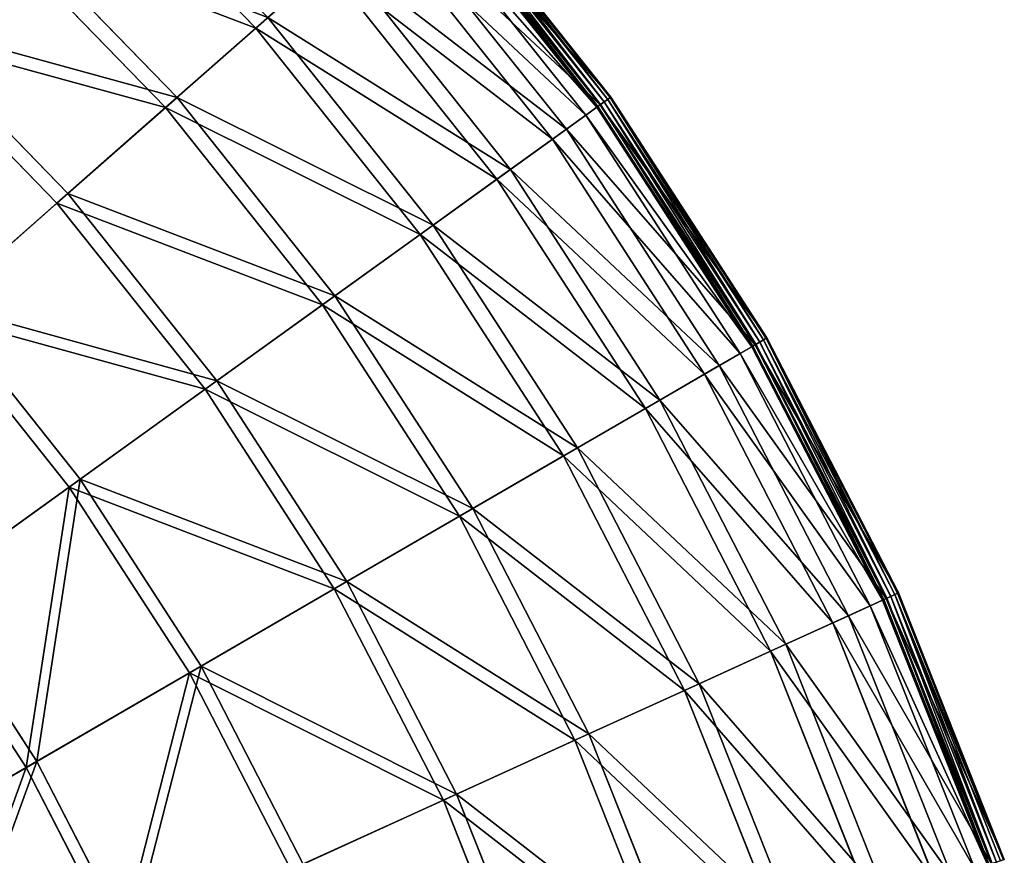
# Model space of a CAD drawing. Extents: x 0 to 1230, y 0 to 270.
# Tile 244 of 245: x 1178 to 1223, y 179 to 218. Entities that reach past the tile are written whole.
import ezdxf

# ---------------------------------------------------------------- set-up
doc = ezdxf.new("R2010")
doc.units = 0
doc.layers.get('0').update_dxf_attribs({"color": 13, "linetype": 'CONTINUOUS'})

# ---------------------------------------------------------------- blocks, each defined once
blk = doc.blocks.new('GROUP_6')
for p, q in [((228.465, 217.297, 50.667), (219.964, 226.048, 50.667)), ((236.343, 224.232, -0.02), (244.588, 213.884, -0.02)), ((244.75, 214, 0.044), (236.493, 224.363, 0.044)), ((244.864, 214.082, 0.199), (236.598, 224.456, 0.199)), ((236.632, 224.486, 0.403), (244.9, 214.108, 0.403)), ((244.244, 213.636, 0.363), (236.026, 223.952, 0.363)), ((236.074, 223.994, 0.165), (244.296, 213.674, 0.165)), ((236.164, 224.074, 13.057), (244.394, 213.744, 13.057)), ((236.19, 224.097, 0.024), (244.422, 213.764, 0.024)), ((243.741, 213.274, 12.977), (235.56, 223.542, 12.977)), ((234.723, 222.805, 25.988), (242.836, 212.623, 25.988)), ((216.656, 222.503, 62.794), (224.826, 214.093, 62.794)), ((242.191, 212.159, 25.83), (234.127, 222.281, 25.83)), ((224.291, 213.622, 62.412), (216.169, 221.981, 62.412)), ((232.336, 220.704, 38.668), (240.254, 210.766, 38.668)), ((231.755, 220.192, 38.433), (228.465, 217.297, 50.667)), ((239.625, 210.313, 38.433), (231.755, 220.192, 38.433)), ((224.826, 214.093, 62.794), (229.026, 217.79, 50.977)), ((229.026, 217.79, 50.977), (236.675, 208.191, 50.977)), ((212.066, 217.583, 74.007), (219.775, 209.647, 74.007)), ((228.465, 217.297, 50.667), (224.291, 213.622, 62.412)), ((236.068, 207.754, 50.667), (228.465, 217.297, 50.667)), ((219.271, 209.203, 73.557), (211.607, 217.092, 73.557)), ((219.775, 209.647, 74.007), (224.826, 214.093, 62.794)), ((224.826, 214.093, 62.794), (232.132, 204.923, 62.794)), ((244.394, 213.744, 13.057), (244.9, 214.108, 0.403)), ((244.864, 214.082, 0.199), (244.75, 214, 0.044)), ((244.9, 214.108, 0.403), (244.864, 214.082, 0.199)), ((252.073, 202.948, 0.199), (244.864, 214.082, 0.199)), ((244.9, 214.108, 0.403), (252.111, 202.97, 0.403)), ((242.836, 212.623, 25.988), (244.394, 213.744, 13.057)), ((244.244, 213.636, 0.363), (243.741, 213.274, 12.977)), ((244.244, 213.636, 0.363), (244.296, 213.674, 0.165)), ((251.412, 202.565, 0.363), (244.244, 213.636, 0.363)), ((244.296, 213.674, 0.165), (244.422, 213.764, 0.024)), ((244.296, 213.674, 0.165), (251.468, 202.597, 0.165)), ((244.394, 213.744, 13.057), (251.572, 202.658, 13.057)), ((244.422, 213.764, 0.024), (244.588, 213.884, -0.02)), ((244.422, 213.764, 0.024), (251.602, 202.675, 0.024)), ((244.75, 214, 0.044), (244.588, 213.884, -0.02)), ((244.588, 213.884, -0.02), (251.779, 202.777, -0.02)), ((251.951, 202.877, 0.044), (244.75, 214, 0.044)), ((224.291, 213.622, 62.412), (219.271, 209.203, 73.557)), ((231.553, 204.506, 62.412), (224.291, 213.622, 62.412)), ((243.741, 213.274, 12.977), (242.191, 212.159, 25.83)), ((250.876, 202.254, 12.977), (243.741, 213.274, 12.977)), ((240.254, 210.766, 38.668), (242.836, 212.623, 25.988)), ((242.836, 212.623, 25.988), (249.911, 201.694, 25.988)), ((242.191, 212.159, 25.83), (239.625, 210.313, 38.433)), ((249.224, 201.296, 25.83), (242.191, 212.159, 25.83)), ((236.675, 208.191, 50.977), (240.254, 210.766, 38.668)), ((240.254, 210.766, 38.668), (247.16, 200.099, 38.668)), ((239.625, 210.313, 38.433), (236.068, 207.754, 50.667)), ((246.49, 199.711, 38.433), (239.625, 210.313, 38.433)), ((213.923, 204.495, 84.507), (219.775, 209.647, 74.007)), ((219.775, 209.647, 74.007), (226.67, 200.993, 74.007)), ((219.271, 209.203, 73.557), (213.454, 204.082, 83.993)), ((226.124, 200.6, 73.557), (219.271, 209.203, 73.557)), ((232.132, 204.923, 62.794), (236.675, 208.191, 50.977)), ((236.675, 208.191, 50.977), (243.346, 197.887, 50.977)), ((236.068, 207.754, 50.667), (231.553, 204.506, 62.412)), ((242.699, 197.512, 50.667), (236.068, 207.754, 50.667)), ((226.67, 200.993, 74.007), (232.132, 204.923, 62.794)), ((232.132, 204.923, 62.794), (238.505, 195.08, 62.794)), ((219.834, 196.075, 83.993), (213.454, 204.082, 83.993)), ((213.923, 204.495, 84.507), (220.341, 196.44, 84.507)), ((231.553, 204.506, 62.412), (226.124, 200.6, 73.557)), ((237.887, 194.722, 62.412), (231.553, 204.506, 62.412)), ((251.572, 202.658, 13.057), (252.111, 202.97, 0.403)), ((251.602, 202.675, 0.024), (251.779, 202.777, -0.02)), ((251.951, 202.877, 0.044), (251.779, 202.777, -0.02)), ((251.779, 202.777, -0.02), (257.846, 191.02, -0.02)), ((252.073, 202.948, 0.199), (251.951, 202.877, 0.044)), ((258.027, 191.102, 0.044), (251.951, 202.877, 0.044)), ((252.111, 202.97, 0.403), (252.073, 202.948, 0.199)), ((258.155, 191.161, 0.199), (252.073, 202.948, 0.199)), ((252.111, 202.97, 0.403), (258.196, 191.179, 0.403)), ((250.876, 202.254, 12.977), (249.224, 201.296, 25.83)), ((249.911, 201.694, 25.988), (251.572, 202.658, 13.057)), ((251.412, 202.565, 0.363), (250.876, 202.254, 12.977)), ((256.896, 190.587, 12.977), (250.876, 202.254, 12.977)), ((251.412, 202.565, 0.363), (251.468, 202.597, 0.165)), ((257.461, 190.844, 0.363), (251.412, 202.565, 0.363)), ((251.468, 202.597, 0.165), (251.602, 202.675, 0.024)), ((251.468, 202.597, 0.165), (257.519, 190.871, 0.165)), ((251.572, 202.658, 13.057), (257.629, 190.921, 13.057)), ((251.602, 202.675, 0.024), (257.66, 190.935, 0.024)), ((247.16, 200.099, 38.668), (249.911, 201.694, 25.988)), ((249.911, 201.694, 25.988), (255.881, 190.125, 25.988)), ((220.341, 196.44, 84.507), (226.67, 200.993, 74.007)), ((226.67, 200.993, 74.007), (232.684, 191.705, 74.007)), ((249.224, 201.296, 25.83), (246.49, 199.711, 38.433)), ((255.159, 189.796, 25.83), (249.224, 201.296, 25.83)), ((226.124, 200.6, 73.557), (219.834, 196.075, 83.993)), ((232.102, 191.368, 73.557), (226.124, 200.6, 73.557)), ((243.346, 197.887, 50.977), (247.16, 200.099, 38.668)), ((247.16, 200.099, 38.668), (252.987, 188.807, 38.668)), ((246.49, 199.711, 38.433), (242.699, 197.512, 50.667)), ((252.282, 188.486, 38.433), (246.49, 199.711, 38.433)), ((238.505, 195.08, 62.794), (243.346, 197.887, 50.977)), ((243.346, 197.887, 50.977), (248.974, 186.98, 50.977)), ((242.699, 197.512, 50.667), (237.887, 194.722, 62.412)), ((248.294, 186.67, 50.667), (242.699, 197.512, 50.667)), ((213.207, 191.306, 94.193), (220.341, 196.44, 84.507)), ((220.341, 196.44, 84.507), (225.939, 187.794, 84.507)), ((219.834, 196.075, 83.993), (212.743, 190.973, 93.62)), ((225.398, 187.48, 83.993), (219.834, 196.075, 83.993)), ((232.684, 191.705, 74.007), (238.505, 195.08, 62.794)), ((238.505, 195.08, 62.794), (243.882, 184.661, 62.794)), ((237.887, 194.722, 62.412), (232.102, 191.368, 73.557)), ((243.232, 184.365, 62.412), (237.887, 194.722, 62.412)), ((213.207, 191.306, 94.193), (218.335, 183.385, 94.193)), ((232.102, 191.368, 73.557), (225.398, 187.48, 83.993)), ((225.939, 187.794, 84.507), (232.684, 191.705, 74.007)), ((237.146, 181.593, 73.557), (232.102, 191.368, 73.557)), ((232.684, 191.705, 74.007), (237.758, 181.872, 74.007)), ((217.841, 183.098, 93.62), (212.743, 190.973, 93.62)), ((255.881, 190.125, 25.988), (257.629, 190.921, 13.057)), ((257.461, 190.844, 0.363), (257.519, 190.871, 0.165)), ((257.519, 190.871, 0.165), (257.66, 190.935, 0.024)), ((257.519, 190.871, 0.165), (262.392, 178.608, 0.165)), ((257.629, 190.921, 13.057), (258.196, 191.179, 0.403)), ((257.629, 190.921, 13.057), (262.506, 178.647, 13.057)), ((257.66, 190.935, 0.024), (257.846, 191.02, -0.02)), ((257.66, 190.935, 0.024), (262.538, 178.658, 0.024)), ((258.027, 191.102, 0.044), (257.846, 191.02, -0.02)), ((257.846, 191.02, -0.02), (262.732, 178.724, -0.02)), ((258.155, 191.161, 0.199), (258.027, 191.102, 0.044)), ((262.92, 178.788, 0.044), (258.027, 191.102, 0.044)), ((258.196, 191.179, 0.403), (258.155, 191.161, 0.199)), ((263.053, 178.834, 0.199), (258.155, 191.161, 0.199)), ((258.196, 191.179, 0.403), (263.095, 178.848, 0.403)), ((256.896, 190.587, 12.977), (255.159, 189.796, 25.83)), ((257.461, 190.844, 0.363), (256.896, 190.587, 12.977)), ((261.744, 178.387, 12.977), (256.896, 190.587, 12.977)), ((262.331, 178.587, 0.363), (257.461, 190.844, 0.363)), ((252.987, 188.807, 38.668), (255.881, 190.125, 25.988)), ((255.881, 190.125, 25.988), (260.689, 178.026, 25.988)), ((255.159, 189.796, 25.83), (252.282, 188.486, 38.433)), ((259.938, 177.77, 25.83), (255.159, 189.796, 25.83)), ((248.974, 186.98, 50.977), (252.987, 188.807, 38.668)), ((252.987, 188.807, 38.668), (257.679, 176.998, 38.668)), ((252.282, 188.486, 38.433), (248.294, 186.67, 50.667)), ((256.947, 176.748, 38.433), (252.282, 188.486, 38.433)), ((218.335, 183.385, 94.193), (225.939, 187.794, 84.507)), ((225.939, 187.794, 84.507), (230.662, 178.641, 84.507)), ((225.398, 187.48, 83.993), (217.841, 183.098, 93.62)), ((230.093, 178.382, 83.993), (225.398, 187.48, 83.993)), ((243.882, 184.661, 62.794), (248.974, 186.98, 50.977)), ((248.974, 186.98, 50.977), (253.507, 175.573, 50.977)), ((248.294, 186.67, 50.667), (243.232, 184.365, 62.412)), ((252.799, 175.331, 50.667), (248.294, 186.67, 50.667)), ((237.758, 181.872, 74.007), (243.882, 184.661, 62.794)), ((243.882, 184.661, 62.794), (248.211, 173.764, 62.794)), ((243.232, 184.365, 62.412), (237.146, 181.593, 73.557)), ((247.536, 173.534, 62.412), (243.232, 184.365, 62.412)), ((209.946, 178.52, 102.972), (218.335, 183.385, 94.193)), ((218.335, 183.385, 94.193), (222.663, 174.998, 94.193)), ((217.841, 183.098, 93.62), (209.503, 178.263, 102.346)), ((222.143, 174.762, 93.62), (217.841, 183.098, 93.62)), ((230.662, 178.641, 84.507), (237.758, 181.872, 74.007)), ((237.758, 181.872, 74.007), (241.844, 171.589, 74.007)), ((237.146, 181.593, 73.557), (230.093, 178.382, 83.993)), ((241.207, 171.372, 73.557), (237.146, 181.593, 73.557))]:
    blk.add_line(p, q)
mesh = blk.add_polyface()
corners = [(219.964, 226.048, 50.667), (231.755, 220.192, 38.433), (228.465, 217.297, 50.667), (222.953, 229.252, 38.433)]
mesh.append_faces([[corners[k] for k in face] for face in [(0, 1, 2), (1, 0, 3)]], dxfattribs={"vtx0": -1})
mesh = blk.add_polyface()
corners = [(229.026, 217.79, 50.977), (216.656, 222.503, 62.794), (224.826, 214.093, 62.794), (220.474, 226.594, 50.977)]
mesh.append_faces([[corners[k] for k in face] for face in [(0, 1, 2), (1, 0, 3)]], dxfattribs={"vtx0": -1})
mesh = blk.add_polyface()
corners = [(216.169, 221.981, 62.412), (228.465, 217.297, 50.667), (224.291, 213.622, 62.412), (219.964, 226.048, 50.667)]
mesh.append_faces([[corners[k] for k in face] for face in [(0, 1, 2), (1, 0, 3)]], dxfattribs={"vtx0": -1})
mesh = blk.add_polyface()
corners = [(244.9, 214.108, 0.403), (236.164, 224.074, 13.057), (244.394, 213.744, 13.057), (236.632, 224.486, 0.403)]
mesh.append_faces([[corners[k] for k in face] for face in [(0, 1, 2), (1, 0, 3)]], dxfattribs={"vtx0": -1})
mesh = blk.add_polyface()
corners = [(236.343, 224.232, -0.02), (244.422, 213.764, 0.024), (236.19, 224.097, 0.024), (244.588, 213.884, -0.02)]
mesh.append_faces([[corners[k] for k in face] for face in [(0, 1, 2), (1, 0, 3)]], dxfattribs={"vtx0": -1})
mesh = blk.add_polyface()
corners = [(236.493, 224.363, 0.044), (244.588, 213.884, -0.02), (236.343, 224.232, -0.02), (244.75, 214, 0.044)]
mesh.append_faces([[corners[k] for k in face] for face in [(0, 1, 2), (1, 0, 3)]], dxfattribs={"vtx0": -1})
mesh = blk.add_polyface()
corners = [(236.598, 224.456, 0.199), (244.75, 214, 0.044), (236.493, 224.363, 0.044), (244.864, 214.082, 0.199)]
mesh.append_faces([[corners[k] for k in face] for face in [(0, 1, 2), (1, 0, 3)]], dxfattribs={"vtx0": -1})
mesh = blk.add_polyface()
corners = [(236.598, 224.456, 0.199), (244.9, 214.108, 0.403), (244.864, 214.082, 0.199), (236.632, 224.486, 0.403)]
mesh.append_faces([[corners[k] for k in face] for face in [(0, 1, 2), (1, 0, 3)]], dxfattribs={"vtx0": -1})
mesh = blk.add_polyface()
corners = [(244.394, 213.744, 13.057), (234.723, 222.805, 25.988), (242.836, 212.623, 25.988), (236.164, 224.074, 13.057)]
mesh.append_faces([[corners[k] for k in face] for face in [(0, 1, 2), (1, 0, 3)]], dxfattribs={"vtx0": -1})
mesh = blk.add_polyface()
corners = [(235.56, 223.542, 12.977), (244.244, 213.636, 0.363), (243.741, 213.274, 12.977), (236.026, 223.952, 0.363)]
mesh.append_faces([[corners[k] for k in face] for face in [(0, 1, 2), (1, 0, 3)]], dxfattribs={"vtx0": -1})
mesh = blk.add_polyface()
corners = [(236.026, 223.952, 0.363), (244.296, 213.674, 0.165), (244.244, 213.636, 0.363), (236.074, 223.994, 0.165)]
mesh.append_faces([[corners[k] for k in face] for face in [(0, 1, 2), (1, 0, 3)]], dxfattribs={"vtx0": -1})
mesh = blk.add_polyface()
corners = [(236.19, 224.097, 0.024), (244.296, 213.674, 0.165), (236.074, 223.994, 0.165), (244.422, 213.764, 0.024)]
mesh.append_faces([[corners[k] for k in face] for face in [(0, 1, 2), (1, 0, 3)]], dxfattribs={"vtx0": -1})
mesh = blk.add_polyface()
corners = [(234.127, 222.281, 25.83), (243.741, 213.274, 12.977), (242.191, 212.159, 25.83), (235.56, 223.542, 12.977)]
mesh.append_faces([[corners[k] for k in face] for face in [(0, 1, 2), (1, 0, 3)]], dxfattribs={"vtx0": -1})
mesh = blk.add_polyface()
corners = [(242.836, 212.623, 25.988), (232.336, 220.704, 38.668), (240.254, 210.766, 38.668), (234.723, 222.805, 25.988)]
mesh.append_faces([[corners[k] for k in face] for face in [(0, 1, 2), (1, 0, 3)]], dxfattribs={"vtx0": -1})
mesh = blk.add_polyface()
corners = [(224.826, 214.093, 62.794), (212.066, 217.583, 74.007), (219.775, 209.647, 74.007), (216.656, 222.503, 62.794)]
mesh.append_faces([[corners[k] for k in face] for face in [(0, 1, 2), (1, 0, 3)]], dxfattribs={"vtx0": -1})
mesh = blk.add_polyface()
corners = [(231.755, 220.192, 38.433), (242.191, 212.159, 25.83), (239.625, 210.313, 38.433), (234.127, 222.281, 25.83)]
mesh.append_faces([[corners[k] for k in face] for face in [(0, 1, 2), (1, 0, 3)]], dxfattribs={"vtx0": -1})
mesh = blk.add_polyface()
corners = [(211.607, 217.092, 73.557), (224.291, 213.622, 62.412), (219.271, 209.203, 73.557), (216.169, 221.981, 62.412)]
mesh.append_faces([[corners[k] for k in face] for face in [(0, 1, 2), (1, 0, 3)]], dxfattribs={"vtx0": -1})
mesh = blk.add_polyface()
corners = [(240.254, 210.766, 38.668), (229.026, 217.79, 50.977), (236.675, 208.191, 50.977), (232.336, 220.704, 38.668)]
mesh.append_faces([[corners[k] for k in face] for face in [(0, 1, 2), (1, 0, 3)]], dxfattribs={"vtx0": -1})
mesh = blk.add_polyface()
corners = [(228.465, 217.297, 50.667), (239.625, 210.313, 38.433), (236.068, 207.754, 50.667), (231.755, 220.192, 38.433)]
mesh.append_faces([[corners[k] for k in face] for face in [(0, 1, 2), (1, 0, 3)]], dxfattribs={"vtx0": -1})
mesh = blk.add_polyface()
corners = [(236.675, 208.191, 50.977), (224.826, 214.093, 62.794), (232.132, 204.923, 62.794), (229.026, 217.79, 50.977)]
mesh.append_faces([[corners[k] for k in face] for face in [(0, 1, 2), (1, 0, 3)]], dxfattribs={"vtx0": -1})
mesh = blk.add_polyface()
corners = [(213.923, 204.495, 84.507), (212.066, 217.583, 74.007), (206.747, 211.883, 84.507), (219.775, 209.647, 74.007)]
mesh.append_faces([[corners[k] for k in face] for face in [(0, 1, 2), (1, 0, 3)]], dxfattribs={"vtx0": -1})
mesh = blk.add_polyface()
corners = [(224.291, 213.622, 62.412), (236.068, 207.754, 50.667), (231.553, 204.506, 62.412), (228.465, 217.297, 50.667)]
mesh.append_faces([[corners[k] for k in face] for face in [(0, 1, 2), (1, 0, 3)]], dxfattribs={"vtx0": -1})
mesh = blk.add_polyface()
corners = [(211.607, 217.092, 73.557), (213.454, 204.082, 83.993), (206.32, 211.426, 83.993), (219.271, 209.203, 73.557)]
mesh.append_faces([[corners[k] for k in face] for face in [(0, 1, 2), (1, 0, 3)]], dxfattribs={"vtx0": -1})
mesh = blk.add_polyface()
corners = [(232.132, 204.923, 62.794), (219.775, 209.647, 74.007), (226.67, 200.993, 74.007), (224.826, 214.093, 62.794)]
mesh.append_faces([[corners[k] for k in face] for face in [(0, 1, 2), (1, 0, 3)]], dxfattribs={"vtx0": -1})
mesh = blk.add_polyface()
corners = [(252.111, 202.97, 0.403), (244.394, 213.744, 13.057), (251.572, 202.658, 13.057), (244.9, 214.108, 0.403)]
mesh.append_faces([[corners[k] for k in face] for face in [(0, 1, 2), (1, 0, 3)]], dxfattribs={"vtx0": -1})
mesh = blk.add_polyface()
corners = [(244.864, 214.082, 0.199), (251.951, 202.877, 0.044), (244.75, 214, 0.044), (252.073, 202.948, 0.199)]
mesh.append_faces([[corners[k] for k in face] for face in [(0, 1, 2), (1, 0, 3)]], dxfattribs={"vtx0": -1})
mesh = blk.add_polyface()
corners = [(244.864, 214.082, 0.199), (252.111, 202.97, 0.403), (252.073, 202.948, 0.199), (244.9, 214.108, 0.403)]
mesh.append_faces([[corners[k] for k in face] for face in [(0, 1, 2), (1, 0, 3)]], dxfattribs={"vtx0": -1})
mesh = blk.add_polyface()
corners = [(251.572, 202.658, 13.057), (242.836, 212.623, 25.988), (249.911, 201.694, 25.988), (244.394, 213.744, 13.057)]
mesh.append_faces([[corners[k] for k in face] for face in [(0, 1, 2), (1, 0, 3)]], dxfattribs={"vtx0": -1})
mesh = blk.add_polyface()
corners = [(243.741, 213.274, 12.977), (251.412, 202.565, 0.363), (250.876, 202.254, 12.977), (244.244, 213.636, 0.363)]
mesh.append_faces([[corners[k] for k in face] for face in [(0, 1, 2), (1, 0, 3)]], dxfattribs={"vtx0": -1})
mesh = blk.add_polyface()
corners = [(244.244, 213.636, 0.363), (251.468, 202.597, 0.165), (251.412, 202.565, 0.363), (244.296, 213.674, 0.165)]
mesh.append_faces([[corners[k] for k in face] for face in [(0, 1, 2), (1, 0, 3)]], dxfattribs={"vtx0": -1})
mesh = blk.add_polyface()
corners = [(244.422, 213.764, 0.024), (251.468, 202.597, 0.165), (244.296, 213.674, 0.165), (251.602, 202.675, 0.024)]
mesh.append_faces([[corners[k] for k in face] for face in [(0, 1, 2), (1, 0, 3)]], dxfattribs={"vtx0": -1})
mesh = blk.add_polyface()
corners = [(244.588, 213.884, -0.02), (251.602, 202.675, 0.024), (244.422, 213.764, 0.024), (251.779, 202.777, -0.02)]
mesh.append_faces([[corners[k] for k in face] for face in [(0, 1, 2), (1, 0, 3)]], dxfattribs={"vtx0": -1})
mesh = blk.add_polyface()
corners = [(244.75, 214, 0.044), (251.779, 202.777, -0.02), (244.588, 213.884, -0.02), (251.951, 202.877, 0.044)]
mesh.append_faces([[corners[k] for k in face] for face in [(0, 1, 2), (1, 0, 3)]], dxfattribs={"vtx0": -1})
mesh = blk.add_polyface()
corners = [(219.271, 209.203, 73.557), (231.553, 204.506, 62.412), (226.124, 200.6, 73.557), (224.291, 213.622, 62.412)]
mesh.append_faces([[corners[k] for k in face] for face in [(0, 1, 2), (1, 0, 3)]], dxfattribs={"vtx0": -1})
mesh = blk.add_polyface()
corners = [(242.191, 212.159, 25.83), (250.876, 202.254, 12.977), (249.224, 201.296, 25.83), (243.741, 213.274, 12.977)]
mesh.append_faces([[corners[k] for k in face] for face in [(0, 1, 2), (1, 0, 3)]], dxfattribs={"vtx0": -1})
mesh = blk.add_polyface()
corners = [(249.911, 201.694, 25.988), (240.254, 210.766, 38.668), (247.16, 200.099, 38.668), (242.836, 212.623, 25.988)]
mesh.append_faces([[corners[k] for k in face] for face in [(0, 1, 2), (1, 0, 3)]], dxfattribs={"vtx0": -1})
mesh = blk.add_polyface()
corners = [(239.625, 210.313, 38.433), (249.224, 201.296, 25.83), (246.49, 199.711, 38.433), (242.191, 212.159, 25.83)]
mesh.append_faces([[corners[k] for k in face] for face in [(0, 1, 2), (1, 0, 3)]], dxfattribs={"vtx0": -1})
mesh = blk.add_polyface()
corners = [(247.16, 200.099, 38.668), (236.675, 208.191, 50.977), (243.346, 197.887, 50.977), (240.254, 210.766, 38.668)]
mesh.append_faces([[corners[k] for k in face] for face in [(0, 1, 2), (1, 0, 3)]], dxfattribs={"vtx0": -1})
mesh = blk.add_polyface()
corners = [(236.068, 207.754, 50.667), (246.49, 199.711, 38.433), (242.699, 197.512, 50.667), (239.625, 210.313, 38.433)]
mesh.append_faces([[corners[k] for k in face] for face in [(0, 1, 2), (1, 0, 3)]], dxfattribs={"vtx0": -1})
mesh = blk.add_polyface()
corners = [(226.67, 200.993, 74.007), (213.923, 204.495, 84.507), (220.341, 196.44, 84.507), (219.775, 209.647, 74.007)]
mesh.append_faces([[corners[k] for k in face] for face in [(0, 1, 2), (1, 0, 3)]], dxfattribs={"vtx0": -1})
mesh = blk.add_polyface()
corners = [(213.454, 204.082, 83.993), (226.124, 200.6, 73.557), (219.834, 196.075, 83.993), (219.271, 209.203, 73.557)]
mesh.append_faces([[corners[k] for k in face] for face in [(0, 1, 2), (1, 0, 3)]], dxfattribs={"vtx0": -1})
mesh = blk.add_polyface()
corners = [(243.346, 197.887, 50.977), (232.132, 204.923, 62.794), (238.505, 195.08, 62.794), (236.675, 208.191, 50.977)]
mesh.append_faces([[corners[k] for k in face] for face in [(0, 1, 2), (1, 0, 3)]], dxfattribs={"vtx0": -1})
mesh = blk.add_polyface()
corners = [(231.553, 204.506, 62.412), (242.699, 197.512, 50.667), (237.887, 194.722, 62.412), (236.068, 207.754, 50.667)]
mesh.append_faces([[corners[k] for k in face] for face in [(0, 1, 2), (1, 0, 3)]], dxfattribs={"vtx0": -1})
mesh = blk.add_polyface()
corners = [(238.505, 195.08, 62.794), (226.67, 200.993, 74.007), (232.684, 191.705, 74.007), (232.132, 204.923, 62.794)]
mesh.append_faces([[corners[k] for k in face] for face in [(0, 1, 2), (1, 0, 3)]], dxfattribs={"vtx0": -1})
mesh = blk.add_polyface()
corners = [(213.454, 204.082, 83.993), (212.743, 190.973, 93.62), (206.897, 198.31, 93.62), (219.834, 196.075, 83.993)]
mesh.append_faces([[corners[k] for k in face] for face in [(0, 1, 2), (1, 0, 3)]], dxfattribs={"vtx0": -1})
mesh = blk.add_polyface()
corners = [(213.207, 191.306, 94.193), (213.923, 204.495, 84.507), (207.326, 198.687, 94.193), (220.341, 196.44, 84.507)]
mesh.append_faces([[corners[k] for k in face] for face in [(0, 1, 2), (1, 0, 3)]], dxfattribs={"vtx0": -1})
mesh = blk.add_polyface()
corners = [(226.124, 200.6, 73.557), (237.887, 194.722, 62.412), (232.102, 191.368, 73.557), (231.553, 204.506, 62.412)]
mesh.append_faces([[corners[k] for k in face] for face in [(0, 1, 2), (1, 0, 3)]], dxfattribs={"vtx0": -1})
mesh = blk.add_polyface()
corners = [(258.196, 191.179, 0.403), (251.572, 202.658, 13.057), (257.629, 190.921, 13.057), (252.111, 202.97, 0.403)]
mesh.append_faces([[corners[k] for k in face] for face in [(0, 1, 2), (1, 0, 3)]], dxfattribs={"vtx0": -1})
mesh = blk.add_polyface()
corners = [(251.779, 202.777, -0.02), (257.66, 190.935, 0.024), (251.602, 202.675, 0.024), (257.846, 191.02, -0.02)]
mesh.append_faces([[corners[k] for k in face] for face in [(0, 1, 2), (1, 0, 3)]], dxfattribs={"vtx0": -1})
mesh = blk.add_polyface()
corners = [(251.951, 202.877, 0.044), (257.846, 191.02, -0.02), (251.779, 202.777, -0.02), (258.027, 191.102, 0.044)]
mesh.append_faces([[corners[k] for k in face] for face in [(0, 1, 2), (1, 0, 3)]], dxfattribs={"vtx0": -1})
mesh = blk.add_polyface()
corners = [(252.073, 202.948, 0.199), (258.027, 191.102, 0.044), (251.951, 202.877, 0.044), (258.155, 191.161, 0.199)]
mesh.append_faces([[corners[k] for k in face] for face in [(0, 1, 2), (1, 0, 3)]], dxfattribs={"vtx0": -1})
mesh = blk.add_polyface()
corners = [(252.073, 202.948, 0.199), (258.196, 191.179, 0.403), (258.155, 191.161, 0.199), (252.111, 202.97, 0.403)]
mesh.append_faces([[corners[k] for k in face] for face in [(0, 1, 2), (1, 0, 3)]], dxfattribs={"vtx0": -1})
mesh = blk.add_polyface()
corners = [(249.224, 201.296, 25.83), (256.896, 190.587, 12.977), (255.159, 189.796, 25.83), (250.876, 202.254, 12.977)]
mesh.append_faces([[corners[k] for k in face] for face in [(0, 1, 2), (1, 0, 3)]], dxfattribs={"vtx0": -1})
mesh = blk.add_polyface()
corners = [(257.629, 190.921, 13.057), (249.911, 201.694, 25.988), (255.881, 190.125, 25.988), (251.572, 202.658, 13.057)]
mesh.append_faces([[corners[k] for k in face] for face in [(0, 1, 2), (1, 0, 3)]], dxfattribs={"vtx0": -1})
mesh = blk.add_polyface()
corners = [(250.876, 202.254, 12.977), (257.461, 190.844, 0.363), (256.896, 190.587, 12.977), (251.412, 202.565, 0.363)]
mesh.append_faces([[corners[k] for k in face] for face in [(0, 1, 2), (1, 0, 3)]], dxfattribs={"vtx0": -1})
mesh = blk.add_polyface()
corners = [(251.412, 202.565, 0.363), (257.519, 190.871, 0.165), (257.461, 190.844, 0.363), (251.468, 202.597, 0.165)]
mesh.append_faces([[corners[k] for k in face] for face in [(0, 1, 2), (1, 0, 3)]], dxfattribs={"vtx0": -1})
mesh = blk.add_polyface()
corners = [(251.602, 202.675, 0.024), (257.519, 190.871, 0.165), (251.468, 202.597, 0.165), (257.66, 190.935, 0.024)]
mesh.append_faces([[corners[k] for k in face] for face in [(0, 1, 2), (1, 0, 3)]], dxfattribs={"vtx0": -1})
mesh = blk.add_polyface()
corners = [(255.881, 190.125, 25.988), (247.16, 200.099, 38.668), (252.987, 188.807, 38.668), (249.911, 201.694, 25.988)]
mesh.append_faces([[corners[k] for k in face] for face in [(0, 1, 2), (1, 0, 3)]], dxfattribs={"vtx0": -1})
mesh = blk.add_polyface()
corners = [(232.684, 191.705, 74.007), (220.341, 196.44, 84.507), (225.939, 187.794, 84.507), (226.67, 200.993, 74.007)]
mesh.append_faces([[corners[k] for k in face] for face in [(0, 1, 2), (1, 0, 3)]], dxfattribs={"vtx0": -1})
mesh = blk.add_polyface()
corners = [(246.49, 199.711, 38.433), (255.159, 189.796, 25.83), (252.282, 188.486, 38.433), (249.224, 201.296, 25.83)]
mesh.append_faces([[corners[k] for k in face] for face in [(0, 1, 2), (1, 0, 3)]], dxfattribs={"vtx0": -1})
mesh = blk.add_polyface()
corners = [(219.834, 196.075, 83.993), (232.102, 191.368, 73.557), (225.398, 187.48, 83.993), (226.124, 200.6, 73.557)]
mesh.append_faces([[corners[k] for k in face] for face in [(0, 1, 2), (1, 0, 3)]], dxfattribs={"vtx0": -1})
mesh = blk.add_polyface()
corners = [(252.987, 188.807, 38.668), (243.346, 197.887, 50.977), (248.974, 186.98, 50.977), (247.16, 200.099, 38.668)]
mesh.append_faces([[corners[k] for k in face] for face in [(0, 1, 2), (1, 0, 3)]], dxfattribs={"vtx0": -1})
mesh = blk.add_polyface()
corners = [(242.699, 197.512, 50.667), (252.282, 188.486, 38.433), (248.294, 186.67, 50.667), (246.49, 199.711, 38.433)]
mesh.append_faces([[corners[k] for k in face] for face in [(0, 1, 2), (1, 0, 3)]], dxfattribs={"vtx0": -1})
mesh = blk.add_polyface()
corners = [(248.974, 186.98, 50.977), (238.505, 195.08, 62.794), (243.882, 184.661, 62.794), (243.346, 197.887, 50.977)]
mesh.append_faces([[corners[k] for k in face] for face in [(0, 1, 2), (1, 0, 3)]], dxfattribs={"vtx0": -1})
mesh = blk.add_polyface()
corners = [(237.887, 194.722, 62.412), (248.294, 186.67, 50.667), (243.232, 184.365, 62.412), (242.699, 197.512, 50.667)]
mesh.append_faces([[corners[k] for k in face] for face in [(0, 1, 2), (1, 0, 3)]], dxfattribs={"vtx0": -1})
mesh = blk.add_polyface()
corners = [(218.335, 183.385, 94.193), (220.341, 196.44, 84.507), (213.207, 191.306, 94.193), (225.939, 187.794, 84.507)]
mesh.append_faces([[corners[k] for k in face] for face in [(0, 1, 2), (1, 0, 3)]], dxfattribs={"vtx0": -1})
mesh = blk.add_polyface()
corners = [(219.834, 196.075, 83.993), (217.841, 183.098, 93.62), (212.743, 190.973, 93.62), (225.398, 187.48, 83.993)]
mesh.append_faces([[corners[k] for k in face] for face in [(0, 1, 2), (1, 0, 3)]], dxfattribs={"vtx0": -1})
mesh = blk.add_polyface()
corners = [(243.882, 184.661, 62.794), (232.684, 191.705, 74.007), (237.758, 181.872, 74.007), (238.505, 195.08, 62.794)]
mesh.append_faces([[corners[k] for k in face] for face in [(0, 1, 2), (1, 0, 3)]], dxfattribs={"vtx0": -1})
mesh = blk.add_polyface()
corners = [(232.102, 191.368, 73.557), (243.232, 184.365, 62.412), (237.146, 181.593, 73.557), (237.887, 194.722, 62.412)]
mesh.append_faces([[corners[k] for k in face] for face in [(0, 1, 2), (1, 0, 3)]], dxfattribs={"vtx0": -1})
mesh = blk.add_polyface()
corners = [(209.946, 178.52, 102.972), (213.207, 191.306, 94.193), (205.334, 185.643, 102.972), (218.335, 183.385, 94.193)]
mesh.append_faces([[corners[k] for k in face] for face in [(0, 1, 2), (1, 0, 3)]], dxfattribs={"vtx0": -1})
mesh = blk.add_polyface()
corners = [(225.398, 187.48, 83.993), (237.146, 181.593, 73.557), (230.093, 178.382, 83.993), (232.102, 191.368, 73.557)]
mesh.append_faces([[corners[k] for k in face] for face in [(0, 1, 2), (1, 0, 3)]], dxfattribs={"vtx0": -1})
mesh = blk.add_polyface()
corners = [(237.758, 181.872, 74.007), (225.939, 187.794, 84.507), (230.662, 178.641, 84.507), (232.684, 191.705, 74.007)]
mesh.append_faces([[corners[k] for k in face] for face in [(0, 1, 2), (1, 0, 3)]], dxfattribs={"vtx0": -1})
mesh = blk.add_polyface()
corners = [(212.743, 190.973, 93.62), (209.503, 178.263, 102.346), (204.918, 185.343, 102.346), (217.841, 183.098, 93.62)]
mesh.append_faces([[corners[k] for k in face] for face in [(0, 1, 2), (1, 0, 3)]], dxfattribs={"vtx0": -1})
mesh = blk.add_polyface()
corners = [(262.506, 178.647, 13.057), (255.881, 190.125, 25.988), (260.689, 178.026, 25.988), (257.629, 190.921, 13.057)]
mesh.append_faces([[corners[k] for k in face] for face in [(0, 1, 2), (1, 0, 3)]], dxfattribs={"vtx0": -1})
mesh = blk.add_polyface()
corners = [(257.461, 190.844, 0.363), (262.392, 178.608, 0.165), (262.331, 178.587, 0.363), (257.519, 190.871, 0.165)]
mesh.append_faces([[corners[k] for k in face] for face in [(0, 1, 2), (1, 0, 3)]], dxfattribs={"vtx0": -1})
mesh = blk.add_polyface()
corners = [(257.66, 190.935, 0.024), (262.392, 178.608, 0.165), (257.519, 190.871, 0.165), (262.538, 178.658, 0.024)]
mesh.append_faces([[corners[k] for k in face] for face in [(0, 1, 2), (1, 0, 3)]], dxfattribs={"vtx0": -1})
mesh = blk.add_polyface()
corners = [(263.095, 178.848, 0.403), (257.629, 190.921, 13.057), (262.506, 178.647, 13.057), (258.196, 191.179, 0.403)]
mesh.append_faces([[corners[k] for k in face] for face in [(0, 1, 2), (1, 0, 3)]], dxfattribs={"vtx0": -1})
mesh = blk.add_polyface()
corners = [(257.846, 191.02, -0.02), (262.538, 178.658, 0.024), (257.66, 190.935, 0.024), (262.732, 178.724, -0.02)]
mesh.append_faces([[corners[k] for k in face] for face in [(0, 1, 2), (1, 0, 3)]], dxfattribs={"vtx0": -1})
mesh = blk.add_polyface()
corners = [(258.027, 191.102, 0.044), (262.732, 178.724, -0.02), (257.846, 191.02, -0.02), (262.92, 178.788, 0.044)]
mesh.append_faces([[corners[k] for k in face] for face in [(0, 1, 2), (1, 0, 3)]], dxfattribs={"vtx0": -1})
mesh = blk.add_polyface()
corners = [(258.027, 191.102, 0.044), (263.053, 178.834, 0.199), (262.92, 178.788, 0.044), (258.155, 191.161, 0.199)]
mesh.append_faces([[corners[k] for k in face] for face in [(0, 1, 2), (1, 0, 3)]], dxfattribs={"vtx0": -1})
mesh = blk.add_polyface()
corners = [(258.155, 191.161, 0.199), (263.095, 178.848, 0.403), (263.053, 178.834, 0.199), (258.196, 191.179, 0.403)]
mesh.append_faces([[corners[k] for k in face] for face in [(0, 1, 2), (1, 0, 3)]], dxfattribs={"vtx0": -1})
mesh = blk.add_polyface()
corners = [(255.159, 189.796, 25.83), (261.744, 178.387, 12.977), (259.938, 177.77, 25.83), (256.896, 190.587, 12.977)]
mesh.append_faces([[corners[k] for k in face] for face in [(0, 1, 2), (1, 0, 3)]], dxfattribs={"vtx0": -1})
mesh = blk.add_polyface()
corners = [(256.896, 190.587, 12.977), (262.331, 178.587, 0.363), (261.744, 178.387, 12.977), (257.461, 190.844, 0.363)]
mesh.append_faces([[corners[k] for k in face] for face in [(0, 1, 2), (1, 0, 3)]], dxfattribs={"vtx0": -1})
mesh = blk.add_polyface()
corners = [(260.689, 178.026, 25.988), (252.987, 188.807, 38.668), (257.679, 176.998, 38.668), (255.881, 190.125, 25.988)]
mesh.append_faces([[corners[k] for k in face] for face in [(0, 1, 2), (1, 0, 3)]], dxfattribs={"vtx0": -1})
mesh = blk.add_polyface()
corners = [(252.282, 188.486, 38.433), (259.938, 177.77, 25.83), (256.947, 176.748, 38.433), (255.159, 189.796, 25.83)]
mesh.append_faces([[corners[k] for k in face] for face in [(0, 1, 2), (1, 0, 3)]], dxfattribs={"vtx0": -1})
mesh = blk.add_polyface()
corners = [(257.679, 176.998, 38.668), (248.974, 186.98, 50.977), (253.507, 175.573, 50.977), (252.987, 188.807, 38.668)]
mesh.append_faces([[corners[k] for k in face] for face in [(0, 1, 2), (1, 0, 3)]], dxfattribs={"vtx0": -1})
mesh = blk.add_polyface()
corners = [(248.294, 186.67, 50.667), (256.947, 176.748, 38.433), (252.799, 175.331, 50.667), (252.282, 188.486, 38.433)]
mesh.append_faces([[corners[k] for k in face] for face in [(0, 1, 2), (1, 0, 3)]], dxfattribs={"vtx0": -1})
mesh = blk.add_polyface()
corners = [(222.663, 174.998, 94.193), (225.939, 187.794, 84.507), (218.335, 183.385, 94.193), (230.662, 178.641, 84.507)]
mesh.append_faces([[corners[k] for k in face] for face in [(0, 1, 2), (1, 0, 3)]], dxfattribs={"vtx0": -1})
mesh = blk.add_polyface()
corners = [(225.398, 187.48, 83.993), (222.143, 174.762, 93.62), (217.841, 183.098, 93.62), (230.093, 178.382, 83.993)]
mesh.append_faces([[corners[k] for k in face] for face in [(0, 1, 2), (1, 0, 3)]], dxfattribs={"vtx0": -1})
mesh = blk.add_polyface()
corners = [(253.507, 175.573, 50.977), (243.882, 184.661, 62.794), (248.211, 173.764, 62.794), (248.974, 186.98, 50.977)]
mesh.append_faces([[corners[k] for k in face] for face in [(0, 1, 2), (1, 0, 3)]], dxfattribs={"vtx0": -1})
mesh = blk.add_polyface()
corners = [(243.232, 184.365, 62.412), (252.799, 175.331, 50.667), (247.536, 173.534, 62.412), (248.294, 186.67, 50.667)]
mesh.append_faces([[corners[k] for k in face] for face in [(0, 1, 2), (1, 0, 3)]], dxfattribs={"vtx0": -1})
mesh = blk.add_polyface()
corners = [(248.211, 173.764, 62.794), (237.758, 181.872, 74.007), (241.844, 171.589, 74.007), (243.882, 184.661, 62.794)]
mesh.append_faces([[corners[k] for k in face] for face in [(0, 1, 2), (1, 0, 3)]], dxfattribs={"vtx0": -1})
mesh = blk.add_polyface()
corners = [(237.146, 181.593, 73.557), (247.536, 173.534, 62.412), (241.207, 171.372, 73.557), (243.232, 184.365, 62.412)]
mesh.append_faces([[corners[k] for k in face] for face in [(0, 1, 2), (1, 0, 3)]], dxfattribs={"vtx0": -1})
mesh = blk.add_polyface()
corners = [(213.837, 170.979, 102.972), (218.335, 183.385, 94.193), (209.946, 178.52, 102.972), (222.663, 174.998, 94.193)]
mesh.append_faces([[corners[k] for k in face] for face in [(0, 1, 2), (1, 0, 3)]], dxfattribs={"vtx0": -1})
mesh = blk.add_polyface()
corners = [(217.841, 183.098, 93.62), (213.371, 170.767, 102.346), (209.503, 178.263, 102.346), (222.143, 174.762, 93.62)]
mesh.append_faces([[corners[k] for k in face] for face in [(0, 1, 2), (1, 0, 3)]], dxfattribs={"vtx0": -1})
mesh = blk.add_polyface()
corners = [(241.844, 171.589, 74.007), (230.662, 178.641, 84.507), (234.466, 169.069, 84.507), (237.758, 181.872, 74.007)]
mesh.append_faces([[corners[k] for k in face] for face in [(0, 1, 2), (1, 0, 3)]], dxfattribs={"vtx0": -1})
mesh = blk.add_polyface()
corners = [(230.093, 178.382, 83.993), (241.207, 171.372, 73.557), (233.874, 168.867, 83.993), (237.146, 181.593, 73.557)]
mesh.append_faces([[corners[k] for k in face] for face in [(0, 1, 2), (1, 0, 3)]], dxfattribs={"vtx0": -1})
blk = doc.blocks.new('COMPONENT_3')
blk.add_blockref('GROUP_6', (0, 0))
blk = doc.blocks.new('GROUP_25')
blk.add_blockref('COMPONENT_3', (959.98, -0.02, 0.02))

msp = doc.modelspace()

# ---------------------------------------------------------------- block references
msp.add_blockref('GROUP_25', (0, 0))

doc.saveas('drawing.dxf')
